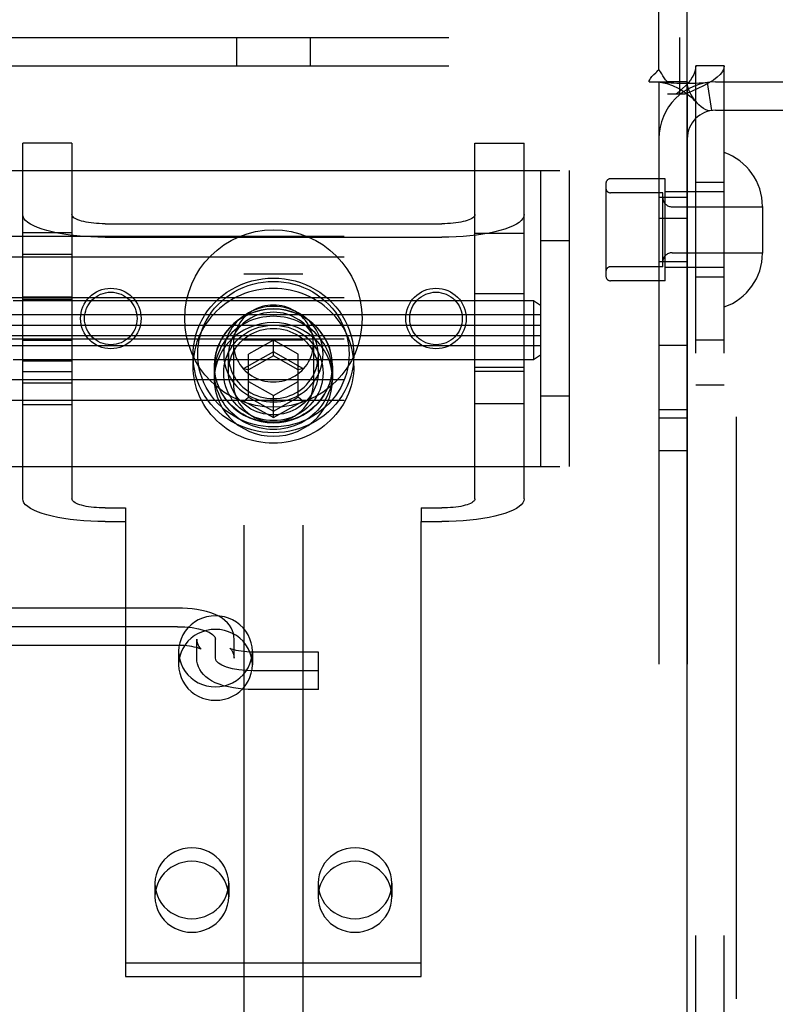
# Model space of a CAD drawing. Header units: inches. Extents: x 0 to 224, y 0 to 145.
# Tile 48 of 78: x 111.22 to 112.82, y 49.2 to 51.28. Entities that reach past the tile are written whole.
import ezdxf

# ---------------------------------------------------------------- set-up
doc = ezdxf.new("R2010")
doc.units = ezdxf.units.IN
doc.header["$LTSCALE"] = 12.302632
doc.header["$MEASUREMENT"] = 0
doc.linetypes.add('HIDDEN', pattern=[0.2, 0.1, -0.1])
doc.layers.add('DEFAULT_2', color=8, linetype='HIDDEN')
doc.layers.add('MAIN_DOOR_ASSEMBLY', color=7, linetype='CONTINUOUS')

msp = doc.modelspace()

# ---------------------------------------------------------------- linework, layer by layer
at = {"layer": 'DEFAULT_2', "color": 8, "linetype": 'HIDDEN'}
for p, q in [((111.6947, 52.671), (111.6947, 47.421)), ((111.8197, 52.671), (111.8197, 47.421)), ((112.5722, 51.1731), (112.5722, 52.022)), ((110.8977, 51.241), (112.6167, 51.241)), ((111.6792, 51.241), (111.6792, 51.181)), ((111.8352, 51.241), (111.8352, 51.181)), ((112.6167, 51.121), (112.6167, 51.241)), ((110.8977, 51.181), (112.6167, 51.181)), ((112.7102, 51.181), (112.6502, 51.181)), ((112.6502, 48.113), (112.6502, 51.181)), ((112.7102, 48.113), (112.7102, 51.181)), ((112.5513, 51.147), (112.5905, 51.147)), ((112.5722, 51.147), (112.5722, 48.147)), ((112.6322, 51.147), (112.5905, 51.147)), ((112.6322, 51.147), (112.6322, 48.147)), ((112.6744, 51.1456), (112.6833, 51.0863)), ((112.6922, 51.147), (113.1022, 51.147)), ((112.6273, 51.121), (112.5902, 51.121)), ((112.6922, 51.087), (113.1022, 51.087)), ((111.3312, 51.0172), (111.2272, 51.0172)), ((111.2272, 50.2658), (111.2272, 51.0172)), ((111.3312, 51.0172), (111.3312, 50.2658)), ((112.1832, 51.0172), (112.2872, 51.0172)), ((112.1832, 50.2658), (112.1832, 51.0172)), ((112.2872, 50.2658), (112.2872, 51.0172)), ((111.1322, 50.9595), (112.3822, 50.9595)), ((112.3222, 50.9595), (112.3222, 50.3345)), ((112.3822, 50.9595), (112.3822, 50.3345)), ((112.5852, 50.9425), (112.4702, 50.9425)), ((112.5852, 50.7265), (112.5852, 50.9425)), ((112.4602, 50.9325), (112.4602, 50.7365)), ((112.7102, 50.9345), (112.6502, 50.9345)), ((112.5802, 50.9125), (112.4702, 50.9125)), ((112.6322, 50.9025), (112.5722, 50.9025)), ((112.5802, 50.7565), (112.5802, 50.9125)), ((112.7102, 50.9145), (112.5852, 50.9145)), ((112.6002, 50.883), (112.7912, 50.883)), ((112.7912, 50.884), (112.7912, 50.7849)), ((112.6322, 50.858), (112.5722, 50.858)), ((111.4012, 50.8473), (112.1132, 50.8473)), ((114.3672, 50.8204), (110.8972, 50.8204)), ((111.2272, 50.8287), (111.3312, 50.8287)), ((111.4012, 50.8186), (112.1132, 50.8186)), ((112.1832, 50.827), (112.2872, 50.827)), ((112.3822, 50.811), (112.3222, 50.811)), ((114.3672, 50.7767), (110.8972, 50.7767)), ((111.2272, 50.783), (111.3312, 50.783)), ((112.6002, 50.786), (112.7912, 50.786)), ((112.5802, 50.7565), (112.4702, 50.7565)), ((112.6322, 50.7665), (112.5722, 50.7665)), ((112.7102, 50.7545), (112.5852, 50.7545)), ((111.8197, 50.741), (111.6947, 50.741)), ((112.7102, 50.7345), (112.6502, 50.7345)), ((112.5852, 50.7265), (112.4702, 50.7265)), ((111.2272, 50.6927), (111.3312, 50.6927)), ((112.1832, 50.6999), (112.2872, 50.6999)), ((114.3672, 50.6906), (110.8972, 50.6906)), ((112.3072, 50.6844), (111.2072, 50.6844)), ((111.3312, 50.6869), (111.2272, 50.6869)), ((112.3222, 50.6744), (112.3072, 50.6844)), ((112.3072, 50.6844), (112.3072, 50.5594)), ((112.3222, 50.6544), (111.1972, 50.6544)), ((111.1972, 50.6329), (112.3222, 50.6329)), ((111.1972, 50.6109), (112.3222, 50.6109)), ((114.3672, 50.6033), (110.8972, 50.6033)), ((112.3222, 50.5894), (111.1972, 50.5894)), ((111.2272, 50.6012), (111.3312, 50.6012)), ((111.6727, 50.594), (111.6727, 50.51)), ((111.8197, 50.601), (111.6947, 50.601)), ((111.7572, 50.601), (111.7047, 50.5719)), ((111.8097, 50.5719), (111.7572, 50.601)), ((111.7572, 50.5679), (111.7572, 50.601)), ((111.8417, 50.594), (111.8417, 50.51)), ((112.6322, 50.59), (112.5722, 50.59)), ((112.7102, 50.601), (112.6502, 50.601)), ((111.5872, 50.5469), (111.5872, 50.569)), ((111.6622, 50.5348), (111.6622, 50.569)), ((111.7572, 50.5763), (111.6947, 50.5416)), ((111.7047, 50.4805), (111.7047, 50.5719)), ((111.7572, 50.5679), (111.7047, 50.5388)), ((111.8197, 50.5416), (111.7572, 50.5763)), ((111.8097, 50.5388), (111.7572, 50.5679)), ((111.8097, 50.4805), (111.8097, 50.5719)), ((111.8522, 50.5348), (111.8522, 50.569)), ((111.9272, 50.5469), (111.9272, 50.569)), ((112.3222, 50.5694), (112.3072, 50.5594)), ((112.3072, 50.5594), (111.2072, 50.5594)), ((111.3312, 50.5569), (111.2272, 50.5569)), ((111.6322, 50.5469), (111.6322, 50.5182)), ((111.6327, 50.532), (111.6327, 50.5469)), ((111.8817, 50.532), (111.8817, 50.5469)), ((111.8822, 50.5469), (111.8822, 50.5182)), ((111.2272, 50.5348), (111.3312, 50.5348)), ((111.6947, 50.5416), (111.7047, 50.5388)), ((111.8197, 50.5416), (111.8097, 50.5388)), ((112.1832, 50.5439), (112.2872, 50.5439)), ((112.2872, 50.5348), (112.1832, 50.5348)), ((114.3672, 50.5172), (110.8972, 50.5172)), ((111.2272, 50.5109), (111.3312, 50.5109)), ((111.7047, 50.5136), (111.7572, 50.4845)), ((111.7572, 50.4845), (111.8097, 50.5136)), ((112.7102, 50.506), (112.6502, 50.506)), ((111.7572, 50.4375), (111.7572, 50.4845)), ((112.3822, 50.483), (112.3222, 50.483)), ((114.3672, 50.4735), (110.8972, 50.4735)), ((111.2272, 50.4652), (111.3312, 50.4652)), ((111.6947, 50.4722), (111.7047, 50.4805)), ((111.6947, 50.4722), (111.7572, 50.4375)), ((111.7047, 50.4805), (111.7572, 50.4514)), ((111.7572, 50.4514), (111.8097, 50.4805)), ((111.7572, 50.4375), (111.8197, 50.4722)), ((111.8197, 50.4722), (111.8097, 50.4805)), ((112.1832, 50.467), (112.2872, 50.467)), ((112.6322, 50.454), (112.5722, 50.454)), ((112.6322, 50.436), (112.5722, 50.436)), ((112.6322, 50.367), (112.5722, 50.367)), ((111.1322, 50.3345), (112.3822, 50.3345)), ((111.4012, 50.2465), (111.4447, 50.2465)), ((111.4447, 50.2465), (111.4447, 50.2178)), ((112.0697, 50.2465), (112.1132, 50.2465)), ((112.0697, 50.2465), (112.0697, 50.2178)), ((111.4012, 50.2178), (111.4447, 50.2178)), ((111.4447, 50.2178), (111.4447, 49.2566)), ((112.0697, 50.2178), (112.1132, 50.2178)), ((112.0697, 49.2566), (112.0697, 50.2178)), ((111.5547, 50.0351), (111.1622, 50.0351)), ((111.5547, 49.9956), (111.1622, 49.9956)), ((111.5952, 49.9291), (111.5952, 49.969)), ((111.6347, 49.9291), (111.6347, 49.969)), ((111.6742, 49.9291), (111.6742, 49.969)), ((111.5547, 49.9561), (111.1622, 49.9561)), ((111.5567, 49.9437), (111.5567, 49.915)), ((111.7127, 49.9437), (111.7127, 49.915)), ((111.8527, 49.942), (111.7147, 49.942)), ((111.8527, 49.863), (111.8527, 49.942)), ((111.8527, 49.9025), (111.7147, 49.9025)), ((111.8527, 49.863), (111.7147, 49.863)), ((111.5067, 49.4535), (111.5067, 49.4248)), ((111.6627, 49.4535), (111.6627, 49.4248)), ((111.8517, 49.4535), (111.8517, 49.4248)), ((112.0077, 49.4535), (112.0077, 49.4248)), ((111.4447, 49.2852), (112.0697, 49.2852)), ((111.4447, 49.2566), (112.0697, 49.2566))]:
    msp.add_line(p, q, dxfattribs=at)
for points in [[(112.5613, 51.1624), (112.5657, 51.1664), (112.568, 51.1686), (112.5702, 51.1708), (112.5722, 51.1731)], [(112.5808, 51.1598), (112.5783, 51.1638), (112.5768, 51.1661), (112.5753, 51.1685), (112.5738, 51.1709), (112.5722, 51.1731)], [(112.6502, 51.181), (112.6497, 51.175), (112.6483, 51.169), (112.646, 51.163), (112.6428, 51.157), (112.6387, 51.151), (112.6339, 51.145), (112.6284, 51.139), (112.6223, 51.133), (112.6157, 51.127), (112.6087, 51.121)], [(112.7102, 51.181), (112.7092, 51.175), (112.7064, 51.169), (112.7018, 51.163), (112.6953, 51.157), (112.6873, 51.151), (112.6777, 51.145), (112.6667, 51.139), (112.6545, 51.133), (112.6413, 51.127), (112.6273, 51.121)], [(112.5513, 51.147), (112.5519, 51.1493), (112.5528, 51.1517), (112.5541, 51.1541), (112.5557, 51.1564), (112.5574, 51.1585), (112.5593, 51.1604), (112.5613, 51.1624)], [(112.5905, 51.147), (112.5883, 51.1493), (112.5864, 51.1516), (112.5848, 51.1537), (112.5833, 51.1558), (112.582, 51.1578), (112.5808, 51.1598)], [(112.5752, 51.1463), (112.574, 51.1465), (112.5726, 51.1467), (112.5722, 51.147)], [(112.6744, 51.1456), (112.6659, 51.1446), (112.657, 51.144), (112.6479, 51.1436), (112.6392, 51.1435), (112.631, 51.1435), (112.6233, 51.1436), (112.6163, 51.1437), (112.6098, 51.1439), (112.6037, 51.1442), (112.5979, 51.1445), (112.5924, 51.1448), (112.5874, 51.1452), (112.583, 51.1455), (112.5792, 51.1459), (112.5762, 51.1462), (112.5746, 51.1464)], [(112.5752, 51.1463), (112.5783, 51.1458), (112.5817, 51.1451), (112.5853, 51.1443), (112.589, 51.1433), (112.5929, 51.1421), (112.5968, 51.1408), (112.6008, 51.1392), (112.6049, 51.1376), (112.609, 51.1357), (112.6131, 51.1336), (112.6172, 51.1314), (112.6214, 51.129), (112.6255, 51.1263), (112.6295, 51.1235), (112.6336, 51.1205), (112.6376, 51.1172), (112.6416, 51.1138), (112.6456, 51.11), (112.6495, 51.106), (112.6522, 51.103)], [(112.6522, 51.103), (112.6517, 51.1036), (112.6473, 51.1091), (112.6432, 51.1151), (112.6396, 51.1214), (112.6364, 51.1282), (112.6341, 51.1348), (112.6327, 51.1411), (112.6322, 51.147)], [(112.6833, 51.0863), (112.6798, 51.0861), (112.6758, 51.0867), (112.6712, 51.0883), (112.6663, 51.0909), (112.6613, 51.0944), (112.6563, 51.0987), (112.6522, 51.103)], [(111.4012, 50.8186), (111.386, 50.8188), (111.371, 50.8194), (111.3562, 50.8203), (111.3417, 50.8215), (111.3277, 50.8231), (111.3142, 50.8251), (111.3014, 50.8273), (111.2893, 50.8298), (111.2782, 50.8327), (111.2679, 50.8358), (111.2587, 50.8391), (111.2505, 50.8426), (111.2435, 50.8463), (111.2377, 50.8502), (111.2331, 50.8542), (111.2298, 50.8583), (111.2279, 50.8624), (111.2272, 50.8666)], [(111.4012, 50.8473), (111.3951, 50.8474), (111.389, 50.8476), (111.3831, 50.848), (111.3773, 50.8485), (111.3716, 50.8491), (111.3662, 50.8499), (111.361, 50.8508), (111.3562, 50.8518), (111.3517, 50.8529), (111.3476, 50.8542), (111.3439, 50.8555), (111.3406, 50.8569), (111.3378, 50.8584), (111.3354, 50.86), (111.3336, 50.8616), (111.3323, 50.8632), (111.3315, 50.8649), (111.3312, 50.8666)], [(112.1832, 50.8666), (112.1829, 50.8649), (112.1821, 50.8632), (112.1808, 50.8616), (112.179, 50.86), (112.1766, 50.8584), (112.1738, 50.8569), (112.1705, 50.8555), (112.1668, 50.8542), (112.1627, 50.8529), (112.1582, 50.8518), (112.1533, 50.8508), (112.1482, 50.8499), (112.1428, 50.8491), (112.1371, 50.8485), (112.1313, 50.848), (112.1253, 50.8476), (112.1193, 50.8474), (112.1132, 50.8473)], [(112.2872, 50.8666), (112.2865, 50.8624), (112.2845, 50.8583), (112.2813, 50.8542), (112.2767, 50.8502), (112.2709, 50.8463), (112.2639, 50.8426), (112.2557, 50.8391), (112.2465, 50.8358), (112.2362, 50.8327), (112.225, 50.8298), (112.213, 50.8273), (112.2002, 50.8251), (112.1867, 50.8231), (112.1727, 50.8215), (112.1582, 50.8203), (112.1434, 50.8194), (112.1284, 50.8188), (112.1132, 50.8186)], [(111.5872, 50.569), (111.5876, 50.5799), (111.5887, 50.5909), (111.5907, 50.6018), (111.5934, 50.6126), (111.5968, 50.6232), (111.6011, 50.6336), (111.6061, 50.6438), (111.6117, 50.6535), (111.6181, 50.6629), (111.6251, 50.6718), (111.6327, 50.6803), (111.641, 50.6882), (111.6497, 50.6956), (111.659, 50.7023), (111.6687, 50.7085), (111.6788, 50.714), (111.6893, 50.7188), (111.7001, 50.7229), (111.7112, 50.7263), (111.7225, 50.7289), (111.734, 50.7308), (111.7456, 50.732), (111.7572, 50.7324), (111.7688, 50.732), (111.7804, 50.7308), (111.7919, 50.7289), (111.8032, 50.7263), (111.8142, 50.7229), (111.8251, 50.7188), (111.8356, 50.714), (111.8457, 50.7085), (111.8554, 50.7023), (111.8647, 50.6956), (111.8734, 50.6882), (111.8816, 50.6803), (111.8893, 50.6718), (111.8963, 50.6629), (111.9026, 50.6535), (111.9083, 50.6438), (111.9133, 50.6336), (111.9175, 50.6232), (111.921, 50.6126), (111.9237, 50.6018), (111.9257, 50.5909), (111.9268, 50.5799), (111.9272, 50.569)], [(111.5972, 50.5717), (111.5976, 50.582), (111.5986, 50.5923), (111.6005, 50.6026), (111.603, 50.6128), (111.6063, 50.6228), (111.6103, 50.6326), (111.6149, 50.6421), (111.6203, 50.6513), (111.6263, 50.6601), (111.6329, 50.6685), (111.6401, 50.6765), (111.6478, 50.6839), (111.656, 50.6909), (111.6647, 50.6972), (111.6739, 50.703), (111.6834, 50.7082), (111.6933, 50.7127), (111.7035, 50.7166), (111.7139, 50.7198), (111.7246, 50.7223), (111.7354, 50.7241), (111.7462, 50.7251), (111.7572, 50.7255), (111.7681, 50.7251), (111.779, 50.7241), (111.7898, 50.7223), (111.8005, 50.7198), (111.8109, 50.7166), (111.8211, 50.7127), (111.831, 50.7082), (111.8405, 50.703), (111.8496, 50.6972), (111.8584, 50.6909), (111.8666, 50.6839), (111.8743, 50.6765), (111.8815, 50.6685), (111.8881, 50.6601), (111.8941, 50.6513), (111.8994, 50.6421), (111.9041, 50.6326), (111.9081, 50.6228), (111.9114, 50.6128), (111.9139, 50.6026), (111.9157, 50.5923), (111.9168, 50.582), (111.9172, 50.5717)], [(111.9272, 50.5469), (111.927, 50.5555), (111.9263, 50.564), (111.9251, 50.5725), (111.9235, 50.5809), (111.9214, 50.5892), (111.9189, 50.5974), (111.9159, 50.6055), (111.9125, 50.6134), (111.9087, 50.6211), (111.9044, 50.6286), (111.8998, 50.6359), (111.8947, 50.643), (111.8893, 50.6497), (111.8835, 50.6562), (111.8774, 50.6625), (111.8709, 50.6683), (111.8642, 50.6739), (111.8571, 50.6791), (111.8498, 50.6839), (111.8422, 50.6884), (111.8344, 50.6925), (111.8263, 50.6962), (111.8181, 50.6995), (111.8097, 50.7023), (111.8012, 50.7047), (111.7925, 50.7067), (111.7838, 50.7083), (111.775, 50.7094), (111.7661, 50.7101), (111.7572, 50.7103), (111.7483, 50.7101), (111.7394, 50.7094), (111.7306, 50.7083), (111.7218, 50.7067), (111.7132, 50.7047), (111.7047, 50.7023), (111.6963, 50.6995), (111.688, 50.6962), (111.68, 50.6925), (111.6722, 50.6884), (111.6646, 50.6839), (111.6573, 50.6791), (111.6502, 50.6739), (111.6434, 50.6683), (111.637, 50.6625), (111.6309, 50.6562), (111.6251, 50.6497), (111.6197, 50.643), (111.6146, 50.6359), (111.61, 50.6286), (111.6057, 50.6211), (111.6019, 50.6134), (111.5985, 50.6055), (111.5955, 50.5974), (111.593, 50.5892), (111.5909, 50.5809), (111.5893, 50.5725), (111.5881, 50.564), (111.5874, 50.5555), (111.5872, 50.5469)], [(111.8622, 50.5717), (111.8619, 50.5791), (111.8611, 50.5864), (111.8596, 50.5938), (111.8576, 50.6011), (111.8551, 50.6083), (111.8519, 50.6152), (111.8482, 50.622), (111.8441, 50.6284), (111.8394, 50.6345), (111.8343, 50.6403), (111.8287, 50.6456), (111.8228, 50.6505), (111.8165, 50.655), (111.8098, 50.6591), (111.8028, 50.6626), (111.7956, 50.6656), (111.7882, 50.6681), (111.7806, 50.6701), (111.7729, 50.6715), (111.765, 50.6724), (111.7572, 50.6726), (111.7493, 50.6724), (111.7415, 50.6715), (111.7338, 50.6701), (111.7262, 50.6681), (111.7187, 50.6656), (111.7115, 50.6626), (111.7046, 50.6591), (111.6979, 50.655), (111.6916, 50.6505), (111.6857, 50.6456), (111.6801, 50.6403), (111.675, 50.6345), (111.6703, 50.6284), (111.6661, 50.622), (111.6625, 50.6152), (111.6593, 50.6082), (111.6567, 50.6011), (111.6547, 50.5938), (111.6533, 50.5864), (111.6525, 50.5791), (111.6522, 50.5717)], [(111.7572, 50.6753), (111.7512, 50.6751), (111.7452, 50.6744), (111.7392, 50.6734), (111.7334, 50.672), (111.7277, 50.6701), (111.7221, 50.6679), (111.7167, 50.6653), (111.7115, 50.6624), (111.7066, 50.6591), (111.7019, 50.6554), (111.6974, 50.6515), (111.6933, 50.6472), (111.6896, 50.6427), (111.6861, 50.638), (111.683, 50.633), (111.6803, 50.6278), (111.678, 50.6224), (111.6761, 50.6169), (111.6746, 50.6113), (111.6736, 50.6056), (111.6729, 50.5998), (111.6727, 50.594)], [(111.8417, 50.594), (111.8415, 50.5998), (111.8408, 50.6056), (111.8398, 50.6113), (111.8383, 50.6169), (111.8364, 50.6224), (111.8341, 50.6278), (111.8314, 50.633), (111.8283, 50.638), (111.8248, 50.6427), (111.8211, 50.6472), (111.8169, 50.6515), (111.8125, 50.6554), (111.8078, 50.6591), (111.8029, 50.6624), (111.7977, 50.6653), (111.7923, 50.6679), (111.7867, 50.6701), (111.781, 50.672), (111.7752, 50.6734), (111.7692, 50.6744), (111.7632, 50.6751), (111.7572, 50.6753)], [(111.8822, 50.5469), (111.8815, 50.5595), (111.8795, 50.5719), (111.8761, 50.584), (111.8714, 50.5958), (111.8654, 50.607), (111.8583, 50.6175), (111.8501, 50.6273), (111.8408, 50.6362), (111.8307, 50.6441), (111.8197, 50.651), (111.808, 50.6567), (111.7958, 50.6612), (111.7832, 50.6644), (111.7703, 50.6664), (111.7572, 50.6671), (111.7441, 50.6664), (111.7312, 50.6644), (111.7186, 50.6612), (111.7064, 50.6567), (111.6947, 50.651), (111.6837, 50.6441), (111.6736, 50.6362), (111.6643, 50.6273), (111.6561, 50.6175), (111.6489, 50.607), (111.643, 50.5958), (111.6383, 50.584), (111.6349, 50.5719), (111.6329, 50.5595), (111.6322, 50.5469)], [(111.8817, 50.5469), (111.8815, 50.5541), (111.8808, 50.5613), (111.8797, 50.5685), (111.8781, 50.5755), (111.8761, 50.5825), (111.8736, 50.5893), (111.8707, 50.596), (111.8674, 50.6025), (111.8637, 50.6088), (111.8597, 50.6149), (111.8552, 50.6207), (111.8504, 50.6263), (111.8452, 50.6315), (111.8398, 50.6365), (111.834, 50.6411), (111.8279, 50.6454), (111.8216, 50.6493), (111.8151, 50.6529), (111.8083, 50.656), (111.8013, 50.6588), (111.7942, 50.6612), (111.787, 50.6631), (111.7796, 50.6646), (111.7722, 50.6657), (111.7647, 50.6664), (111.7572, 50.6666), (111.7497, 50.6664), (111.7422, 50.6657), (111.7348, 50.6646), (111.7274, 50.6631), (111.7202, 50.6612), (111.713, 50.6588), (111.7061, 50.656), (111.6993, 50.6529), (111.6928, 50.6493), (111.6865, 50.6454), (111.6804, 50.6411), (111.6746, 50.6365), (111.6692, 50.6315), (111.664, 50.6263), (111.6592, 50.6207), (111.6547, 50.6149), (111.6506, 50.6088), (111.647, 50.6025), (111.6437, 50.596), (111.6408, 50.5893), (111.6383, 50.5825), (111.6363, 50.5755), (111.6347, 50.5685), (111.6336, 50.5613), (111.6329, 50.5541), (111.6327, 50.5469)], [(111.8817, 50.532), (111.8815, 50.5393), (111.8808, 50.5464), (111.8797, 50.5536), (111.8781, 50.5607), (111.8761, 50.5676), (111.8736, 50.5745), (111.8707, 50.5811), (111.8674, 50.5876), (111.8637, 50.5939), (111.8597, 50.6), (111.8552, 50.6058), (111.8504, 50.6114), (111.8452, 50.6166), (111.8398, 50.6216), (111.834, 50.6262), (111.8279, 50.6305), (111.8216, 50.6344), (111.8151, 50.638), (111.8083, 50.6411), (111.8013, 50.6439), (111.7942, 50.6463), (111.787, 50.6482), (111.7796, 50.6497), (111.7722, 50.6508), (111.7647, 50.6515), (111.7572, 50.6517), (111.7497, 50.6515), (111.7422, 50.6508), (111.7348, 50.6497), (111.7274, 50.6482), (111.7202, 50.6463), (111.713, 50.6439), (111.7061, 50.6411), (111.6993, 50.638), (111.6928, 50.6344), (111.6865, 50.6305), (111.6804, 50.6262), (111.6746, 50.6216), (111.6692, 50.6166), (111.664, 50.6114), (111.6592, 50.6058), (111.6547, 50.6), (111.6506, 50.5939), (111.647, 50.5876), (111.6437, 50.5811), (111.6408, 50.5745), (111.6383, 50.5676), (111.6363, 50.5607), (111.6347, 50.5536), (111.6336, 50.5464), (111.6329, 50.5393), (111.6327, 50.532)], [(111.8522, 50.569), (111.8519, 50.5756), (111.8512, 50.5823), (111.8499, 50.5889), (111.8481, 50.5955), (111.8457, 50.602), (111.8429, 50.6083), (111.8396, 50.6144), (111.8358, 50.6203), (111.8316, 50.6258), (111.8269, 50.631), (111.8219, 50.6358), (111.8165, 50.6403), (111.8108, 50.6443), (111.8048, 50.648), (111.7985, 50.6512), (111.792, 50.6539), (111.7852, 50.6562), (111.7784, 50.658), (111.7714, 50.6592), (111.7643, 50.66), (111.7572, 50.6603), (111.7501, 50.66), (111.743, 50.6592), (111.736, 50.658), (111.7291, 50.6562), (111.7224, 50.6539), (111.7159, 50.6512), (111.7096, 50.648), (111.7036, 50.6443), (111.6979, 50.6403), (111.6925, 50.6358), (111.6875, 50.631), (111.6828, 50.6258), (111.6786, 50.6203), (111.6748, 50.6144), (111.6715, 50.6083), (111.6686, 50.602), (111.6663, 50.5955), (111.6645, 50.5889), (111.6632, 50.5823), (111.6624, 50.5756), (111.6622, 50.569)], [(111.8822, 50.5182), (111.8815, 50.5309), (111.8795, 50.5432), (111.8761, 50.5554), (111.8714, 50.5671), (111.8654, 50.5783), (111.8583, 50.5889), (111.8501, 50.5986), (111.8408, 50.6075), (111.8307, 50.6154), (111.8197, 50.6223), (111.808, 50.628), (111.7958, 50.6325), (111.7832, 50.6358), (111.7703, 50.6377), (111.7572, 50.6384), (111.7441, 50.6377), (111.7312, 50.6358), (111.7186, 50.6325), (111.7064, 50.628), (111.6947, 50.6223), (111.6837, 50.6154), (111.6736, 50.6075), (111.6643, 50.5986), (111.6561, 50.5889), (111.6489, 50.5783), (111.643, 50.5671), (111.6383, 50.5554), (111.6349, 50.5432), (111.6329, 50.5309), (111.6322, 50.5182)], [(111.6522, 50.532), (111.6525, 50.5394), (111.6533, 50.5467), (111.6547, 50.5541), (111.6567, 50.5614), (111.6593, 50.5686), (111.6625, 50.5755), (111.6661, 50.5823), (111.6703, 50.5887), (111.675, 50.5948), (111.6801, 50.6006), (111.6857, 50.6059), (111.6916, 50.6108), (111.6979, 50.6153), (111.7046, 50.6194), (111.7115, 50.6229), (111.7187, 50.6259), (111.7262, 50.6284), (111.7338, 50.6304), (111.7415, 50.6318), (111.7493, 50.6327), (111.7572, 50.6329), (111.765, 50.6327), (111.7729, 50.6318), (111.7806, 50.6304), (111.7882, 50.6284), (111.7956, 50.6259), (111.8028, 50.6229), (111.8098, 50.6194), (111.8165, 50.6153), (111.8228, 50.6108), (111.8287, 50.6059), (111.8343, 50.6006), (111.8394, 50.5948), (111.8441, 50.5887), (111.8482, 50.5823), (111.8519, 50.5755), (111.8551, 50.5686), (111.8576, 50.5614), (111.8596, 50.5541), (111.8611, 50.5467), (111.8619, 50.5394), (111.8622, 50.532)], [(111.6622, 50.5348), (111.6624, 50.5414), (111.6632, 50.5481), (111.6645, 50.5548), (111.6663, 50.5613), (111.6686, 50.5678), (111.6715, 50.5741), (111.6748, 50.5802), (111.6786, 50.5861), (111.6828, 50.5916), (111.6875, 50.5968), (111.6925, 50.6016), (111.6979, 50.6061), (111.7036, 50.6102), (111.7096, 50.6138), (111.7159, 50.617), (111.7224, 50.6197), (111.7291, 50.622), (111.736, 50.6238), (111.743, 50.6251), (111.7501, 50.6258), (111.7572, 50.6261), (111.7643, 50.6258), (111.7714, 50.6251), (111.7784, 50.6238), (111.7852, 50.622), (111.792, 50.6198), (111.7985, 50.617), (111.8048, 50.6138), (111.8108, 50.6102), (111.8165, 50.6061), (111.8219, 50.6016), (111.8269, 50.5968), (111.8316, 50.5916), (111.8358, 50.5861), (111.8396, 50.5802), (111.8429, 50.5742), (111.8457, 50.5678), (111.8481, 50.5614), (111.8499, 50.5548), (111.8512, 50.5481), (111.8519, 50.5414), (111.8522, 50.5348)], [(111.6727, 50.594), (111.6729, 50.5882), (111.6736, 50.5825), (111.6746, 50.5768), (111.6761, 50.5711), (111.678, 50.5656), (111.6803, 50.5603), (111.683, 50.5551), (111.6861, 50.5501), (111.6896, 50.5454), (111.6933, 50.5408), (111.6974, 50.5366), (111.7019, 50.5326), (111.7066, 50.529), (111.7115, 50.5257), (111.7167, 50.5227), (111.7221, 50.5201), (111.7277, 50.5179), (111.7334, 50.5161), (111.7392, 50.5147), (111.7452, 50.5136), (111.7512, 50.513), (111.7572, 50.5128)], [(111.7572, 50.5128), (111.7632, 50.513), (111.7692, 50.5136), (111.7752, 50.5147), (111.781, 50.5161), (111.7867, 50.5179), (111.7923, 50.5201), (111.7977, 50.5227), (111.8029, 50.5257), (111.8078, 50.529), (111.8125, 50.5326), (111.8169, 50.5366), (111.8211, 50.5408), (111.8248, 50.5454), (111.8283, 50.5501), (111.8314, 50.5551), (111.8341, 50.5603), (111.8364, 50.5656), (111.8383, 50.5711), (111.8398, 50.5768), (111.8408, 50.5825), (111.8415, 50.5882), (111.8417, 50.594)], [(111.9272, 50.569), (111.9268, 50.558), (111.9257, 50.547), (111.9237, 50.5361), (111.921, 50.5253), (111.9175, 50.5147), (111.9133, 50.5043), (111.9083, 50.4941), (111.9027, 50.4844), (111.8963, 50.475), (111.8893, 50.4661), (111.8816, 50.4576), (111.8734, 50.4497), (111.8647, 50.4423), (111.8554, 50.4356), (111.8457, 50.4294), (111.8356, 50.4239), (111.8251, 50.4191), (111.8142, 50.415), (111.8032, 50.4116), (111.7919, 50.409), (111.7804, 50.4071), (111.7688, 50.4059), (111.7572, 50.4055), (111.7456, 50.4059), (111.734, 50.4071), (111.7225, 50.409), (111.7112, 50.4116), (111.7001, 50.415), (111.6893, 50.4191), (111.6788, 50.4239), (111.6687, 50.4294), (111.659, 50.4356), (111.6497, 50.4423), (111.641, 50.4497), (111.6327, 50.4576), (111.6251, 50.4661), (111.6181, 50.475), (111.6117, 50.4844), (111.6061, 50.4941), (111.6011, 50.5043), (111.5968, 50.5147), (111.5934, 50.5253), (111.5907, 50.5361), (111.5887, 50.547), (111.5876, 50.558), (111.5872, 50.569)], [(111.9172, 50.5717), (111.9168, 50.5614), (111.9157, 50.5511), (111.9139, 50.5408), (111.9114, 50.5306), (111.9081, 50.5206), (111.9041, 50.5108), (111.8994, 50.5013), (111.8941, 50.4921), (111.8881, 50.4833), (111.8815, 50.4749), (111.8743, 50.4669), (111.8666, 50.4595), (111.8584, 50.4526), (111.8496, 50.4462), (111.8405, 50.4404), (111.831, 50.4352), (111.8211, 50.4307), (111.8109, 50.4268), (111.8005, 50.4236), (111.7898, 50.4211), (111.779, 50.4193), (111.7681, 50.4183), (111.7572, 50.4179), (111.7463, 50.4183), (111.7354, 50.4193), (111.7246, 50.4211), (111.7139, 50.4236), (111.7035, 50.4268), (111.6933, 50.4307), (111.6834, 50.4352), (111.6739, 50.4404), (111.6647, 50.4462), (111.656, 50.4525), (111.6478, 50.4595), (111.6401, 50.4669), (111.6329, 50.4749), (111.6263, 50.4833), (111.6203, 50.4921), (111.6149, 50.5013), (111.6103, 50.5108), (111.6063, 50.5206), (111.603, 50.5306), (111.6005, 50.5408), (111.5986, 50.5511), (111.5976, 50.5614), (111.5972, 50.5717)], [(111.6522, 50.5717), (111.6525, 50.5643), (111.6533, 50.557), (111.6547, 50.5496), (111.6567, 50.5423), (111.6593, 50.5352), (111.6625, 50.5282), (111.6661, 50.5214), (111.6703, 50.515), (111.675, 50.5089), (111.6801, 50.5032), (111.6857, 50.4978), (111.6916, 50.4929), (111.6979, 50.4884), (111.7046, 50.4844), (111.7115, 50.4808), (111.7188, 50.4778), (111.7262, 50.4753), (111.7338, 50.4733), (111.7415, 50.4719), (111.7493, 50.4711), (111.7572, 50.4708), (111.7651, 50.4711), (111.7729, 50.4719), (111.7806, 50.4733), (111.7882, 50.4753), (111.7956, 50.4778), (111.8029, 50.4808), (111.8098, 50.4844), (111.8165, 50.4884), (111.8228, 50.4929), (111.8287, 50.4978), (111.8343, 50.5032), (111.8394, 50.5089), (111.8441, 50.515), (111.8483, 50.5215), (111.8519, 50.5282), (111.8551, 50.5352), (111.8576, 50.5423), (111.8596, 50.5496), (111.8611, 50.557), (111.8619, 50.5643), (111.8622, 50.5717)], [(111.6622, 50.569), (111.6624, 50.5623), (111.6632, 50.5556), (111.6645, 50.549), (111.6663, 50.5424), (111.6686, 50.5359), (111.6715, 50.5296), (111.6748, 50.5235), (111.6786, 50.5176), (111.6828, 50.5121), (111.6875, 50.5069), (111.6925, 50.5021), (111.6979, 50.4976), (111.7036, 50.4936), (111.7096, 50.4899), (111.7159, 50.4867), (111.7224, 50.484), (111.7291, 50.4817), (111.736, 50.4799), (111.743, 50.4787), (111.7501, 50.4779), (111.7572, 50.4776), (111.7643, 50.4779), (111.7714, 50.4787), (111.7784, 50.4799), (111.7853, 50.4817), (111.792, 50.484), (111.7985, 50.4867), (111.8048, 50.4899), (111.8108, 50.4936), (111.8165, 50.4976), (111.8219, 50.5021), (111.8269, 50.5069), (111.8316, 50.5121), (111.8358, 50.5176), (111.8396, 50.5235), (111.8429, 50.5296), (111.8457, 50.5359), (111.8481, 50.5424), (111.8499, 50.549), (111.8512, 50.5556), (111.8519, 50.5623), (111.8522, 50.569)], [(111.9272, 50.5469), (111.927, 50.5383), (111.9263, 50.5298), (111.9251, 50.5213), (111.9235, 50.5129), (111.9214, 50.5046), (111.9189, 50.4964), (111.9159, 50.4883), (111.9125, 50.4804), (111.9087, 50.4727), (111.9044, 50.4652), (111.8998, 50.4579), (111.8947, 50.4508), (111.8893, 50.4441), (111.8835, 50.4376), (111.8774, 50.4313), (111.8709, 50.4255), (111.8642, 50.4199), (111.8571, 50.4147), (111.8498, 50.4098), (111.8422, 50.4054), (111.8344, 50.4013), (111.8263, 50.3976), (111.8181, 50.3943), (111.8097, 50.3915), (111.8012, 50.3891), (111.7925, 50.3871), (111.7838, 50.3855), (111.775, 50.3844), (111.7661, 50.3837), (111.7572, 50.3835), (111.7483, 50.3837), (111.7394, 50.3844), (111.7306, 50.3855), (111.7218, 50.3871), (111.7132, 50.3891), (111.7047, 50.3915), (111.6963, 50.3943), (111.688, 50.3976), (111.68, 50.4013), (111.6722, 50.4054), (111.6646, 50.4098), (111.6573, 50.4147), (111.6502, 50.4199), (111.6434, 50.4255), (111.637, 50.4313), (111.6309, 50.4376), (111.6251, 50.4441), (111.6197, 50.4508), (111.6146, 50.4579), (111.61, 50.4652), (111.6057, 50.4727), (111.6019, 50.4804), (111.5985, 50.4883), (111.5955, 50.4964), (111.593, 50.5046), (111.5909, 50.5129), (111.5893, 50.5213), (111.5881, 50.5298), (111.5874, 50.5383), (111.5872, 50.5469)], [(111.6322, 50.5469), (111.6329, 50.5343), (111.6349, 50.5219), (111.6383, 50.5098), (111.643, 50.498), (111.6489, 50.4868), (111.6561, 50.4763), (111.6643, 50.4665), (111.6736, 50.4576), (111.6837, 50.4497), (111.6947, 50.4428), (111.7064, 50.4371), (111.7186, 50.4326), (111.7312, 50.4294), (111.7441, 50.4274), (111.7572, 50.4267), (111.7703, 50.4274), (111.7832, 50.4294), (111.7958, 50.4326), (111.808, 50.4371), (111.8197, 50.4428), (111.8307, 50.4497), (111.8408, 50.4576), (111.8501, 50.4665), (111.8583, 50.4763), (111.8654, 50.4868), (111.8714, 50.498), (111.8761, 50.5098), (111.8795, 50.5219), (111.8815, 50.5343), (111.8822, 50.5469)], [(111.8817, 50.5469), (111.8815, 50.5397), (111.8808, 50.5325), (111.8797, 50.5253), (111.8781, 50.5183), (111.8761, 50.5113), (111.8736, 50.5045), (111.8707, 50.4978), (111.8674, 50.4913), (111.8637, 50.485), (111.8597, 50.4789), (111.8552, 50.4731), (111.8504, 50.4675), (111.8452, 50.4623), (111.8398, 50.4573), (111.834, 50.4527), (111.8279, 50.4484), (111.8216, 50.4445), (111.8151, 50.4409), (111.8083, 50.4378), (111.8013, 50.435), (111.7942, 50.4326), (111.787, 50.4307), (111.7796, 50.4292), (111.7722, 50.4281), (111.7647, 50.4274), (111.7572, 50.4272), (111.7497, 50.4274), (111.7422, 50.4281), (111.7348, 50.4292), (111.7274, 50.4307), (111.7202, 50.4326), (111.713, 50.435), (111.7061, 50.4378), (111.6993, 50.4409), (111.6928, 50.4445), (111.6865, 50.4484), (111.6804, 50.4527), (111.6746, 50.4573), (111.6692, 50.4623), (111.664, 50.4675), (111.6592, 50.4731), (111.6547, 50.4789), (111.6506, 50.485), (111.647, 50.4913), (111.6437, 50.4978), (111.6408, 50.5045), (111.6383, 50.5113), (111.6363, 50.5183), (111.6347, 50.5253), (111.6336, 50.5325), (111.6329, 50.5397), (111.6327, 50.5469)], [(111.8817, 50.532), (111.8815, 50.5248), (111.8808, 50.5176), (111.8797, 50.5104), (111.8781, 50.5034), (111.8761, 50.4964), (111.8736, 50.4896), (111.8707, 50.4829), (111.8674, 50.4764), (111.8637, 50.4701), (111.8597, 50.464), (111.8552, 50.4582), (111.8504, 50.4527), (111.8452, 50.4474), (111.8398, 50.4424), (111.834, 50.4378), (111.8279, 50.4335), (111.8216, 50.4296), (111.8151, 50.426), (111.8083, 50.4229), (111.8013, 50.4201), (111.7942, 50.4178), (111.787, 50.4158), (111.7796, 50.4143), (111.7722, 50.4132), (111.7647, 50.4126), (111.7572, 50.4123), (111.7497, 50.4126), (111.7422, 50.4132), (111.7348, 50.4143), (111.7274, 50.4158), (111.7202, 50.4178), (111.713, 50.4201), (111.7061, 50.4229), (111.6993, 50.426), (111.6928, 50.4296), (111.6865, 50.4335), (111.6804, 50.4378), (111.6746, 50.4424), (111.6692, 50.4474), (111.664, 50.4527), (111.6592, 50.4582), (111.6547, 50.464), (111.6506, 50.4701), (111.647, 50.4764), (111.6437, 50.4829), (111.6408, 50.4896), (111.6383, 50.4964), (111.6363, 50.5034), (111.6347, 50.5104), (111.6336, 50.5176), (111.6329, 50.5248), (111.6327, 50.532)], [(111.8622, 50.532), (111.8619, 50.5246), (111.8611, 50.5173), (111.8596, 50.5099), (111.8576, 50.5026), (111.8551, 50.4955), (111.8519, 50.4885), (111.8483, 50.4818), (111.8441, 50.4753), (111.8394, 50.4692), (111.8343, 50.4635), (111.8287, 50.4581), (111.8228, 50.4532), (111.8165, 50.4487), (111.8098, 50.4447), (111.8029, 50.4411), (111.7956, 50.4381), (111.7882, 50.4356), (111.7806, 50.4336), (111.7729, 50.4322), (111.7651, 50.4314), (111.7572, 50.4311), (111.7493, 50.4314), (111.7415, 50.4322), (111.7338, 50.4336), (111.7262, 50.4356), (111.7188, 50.4381), (111.7115, 50.4411), (111.7046, 50.4447), (111.6979, 50.4487), (111.6916, 50.4532), (111.6857, 50.4581), (111.6801, 50.4635), (111.675, 50.4692), (111.6703, 50.4753), (111.6661, 50.4818), (111.6625, 50.4885), (111.6593, 50.4955), (111.6567, 50.5026), (111.6547, 50.5099), (111.6533, 50.5173), (111.6525, 50.5246), (111.6522, 50.532)], [(111.8522, 50.5348), (111.8519, 50.5281), (111.8512, 50.5215), (111.8499, 50.5148), (111.8481, 50.5082), (111.8457, 50.5017), (111.8429, 50.4954), (111.8396, 50.4893), (111.8358, 50.4835), (111.8316, 50.4779), (111.8269, 50.4728), (111.8219, 50.4679), (111.8165, 50.4635), (111.8108, 50.4594), (111.8048, 50.4557), (111.7985, 50.4525), (111.792, 50.4498), (111.7853, 50.4475), (111.7784, 50.4458), (111.7714, 50.4445), (111.7643, 50.4437), (111.7572, 50.4435), (111.7501, 50.4437), (111.743, 50.4445), (111.736, 50.4457), (111.7291, 50.4475), (111.7224, 50.4498), (111.7159, 50.4525), (111.7096, 50.4557), (111.7036, 50.4594), (111.6979, 50.4635), (111.6925, 50.4679), (111.6875, 50.4727), (111.6828, 50.4779), (111.6786, 50.4835), (111.6748, 50.4893), (111.6715, 50.4954), (111.6686, 50.5017), (111.6663, 50.5082), (111.6645, 50.5148), (111.6632, 50.5214), (111.6624, 50.5281), (111.6622, 50.5348)], [(111.6322, 50.5182), (111.6329, 50.5056), (111.6349, 50.4933), (111.6383, 50.4811), (111.643, 50.4694), (111.6489, 50.4582), (111.6561, 50.4476), (111.6643, 50.4378), (111.6736, 50.4289), (111.6837, 50.421), (111.6947, 50.4142), (111.7064, 50.4085), (111.7186, 50.404), (111.7312, 50.4007), (111.7441, 50.3987), (111.7572, 50.3981), (111.7703, 50.3987), (111.7832, 50.4007), (111.7958, 50.404), (111.808, 50.4085), (111.8197, 50.4142), (111.8307, 50.421), (111.8408, 50.4289), (111.8501, 50.4378), (111.8583, 50.4476), (111.8654, 50.4582), (111.8714, 50.4694), (111.8761, 50.4811), (111.8795, 50.4933), (111.8815, 50.5056), (111.8822, 50.5182)], [(111.6727, 50.51), (111.673, 50.5036), (111.6737, 50.4972), (111.675, 50.491), (111.6768, 50.4848), (111.6791, 50.4788), (111.6819, 50.473), (111.6851, 50.4674), (111.6888, 50.4621), (111.6929, 50.457), (111.6974, 50.4523), (111.7022, 50.448), (111.7075, 50.444), (111.713, 50.4404), (111.7188, 50.4373), (111.7248, 50.4346), (111.731, 50.4324), (111.7374, 50.4306), (111.7439, 50.4294), (111.7506, 50.4286), (111.7572, 50.4283)], [(111.7572, 50.4283), (111.7638, 50.4286), (111.7704, 50.4294), (111.777, 50.4306), (111.7834, 50.4324), (111.7896, 50.4346), (111.7956, 50.4373), (111.8014, 50.4404), (111.8069, 50.444), (111.8121, 50.448), (111.817, 50.4523), (111.8215, 50.457), (111.8256, 50.4621), (111.8293, 50.4674), (111.8325, 50.473), (111.8353, 50.4788), (111.8376, 50.4848), (111.8394, 50.491), (111.8407, 50.4972), (111.8414, 50.5036), (111.8417, 50.51)], [(111.4012, 50.2178), (111.386, 50.218), (111.371, 50.2186), (111.3562, 50.2195), (111.3417, 50.2207), (111.3277, 50.2223), (111.3142, 50.2243), (111.3014, 50.2265), (111.2893, 50.2291), (111.2782, 50.2319), (111.2679, 50.235), (111.2587, 50.2383), (111.2505, 50.2418), (111.2435, 50.2455), (111.2377, 50.2494), (111.2331, 50.2534), (111.2298, 50.2575), (111.2279, 50.2616), (111.2272, 50.2658)], [(111.4012, 50.2465), (111.3951, 50.2466), (111.389, 50.2468), (111.3831, 50.2472), (111.3773, 50.2477), (111.3716, 50.2483), (111.3662, 50.2491), (111.361, 50.25), (111.3562, 50.251), (111.3517, 50.2522), (111.3476, 50.2534), (111.3439, 50.2547), (111.3406, 50.2562), (111.3378, 50.2576), (111.3354, 50.2592), (111.3336, 50.2608), (111.3323, 50.2624), (111.3315, 50.2641), (111.3312, 50.2658)], [(112.1832, 50.2658), (112.1829, 50.2641), (112.1821, 50.2624), (112.1808, 50.2608), (112.179, 50.2592), (112.1766, 50.2576), (112.1738, 50.2562), (112.1705, 50.2547), (112.1668, 50.2534), (112.1627, 50.2522), (112.1582, 50.251), (112.1533, 50.25), (112.1482, 50.2491), (112.1428, 50.2483), (112.1371, 50.2477), (112.1313, 50.2472), (112.1253, 50.2468), (112.1193, 50.2466), (112.1132, 50.2465)], [(112.2872, 50.2658), (112.2865, 50.2616), (112.2845, 50.2575), (112.2813, 50.2534), (112.2767, 50.2494), (112.2709, 50.2455), (112.2639, 50.2418), (112.2557, 50.2383), (112.2465, 50.235), (112.2362, 50.2319), (112.225, 50.2291), (112.213, 50.2265), (112.2002, 50.2243), (112.1867, 50.2223), (112.1727, 50.2207), (112.1582, 50.2195), (112.1434, 50.2186), (112.1284, 50.218), (112.1132, 50.2178)], [(111.6742, 49.969), (111.6738, 49.9751), (111.6727, 49.9811), (111.6707, 49.9871), (111.668, 49.9929), (111.6643, 49.9986), (111.6599, 50.0039), (111.6547, 50.0089), (111.6487, 50.0134), (111.6418, 50.0176), (111.6341, 50.0214), (111.6252, 50.0248), (111.6156, 50.0278), (111.6057, 50.0301), (111.5955, 50.032), (111.5854, 50.0334), (111.5752, 50.0344), (111.5649, 50.0349), (111.5547, 50.0351)], [(111.7127, 49.9437), (111.7121, 49.9528), (111.7104, 49.9617), (111.7076, 49.9703), (111.7038, 49.9786), (111.6989, 49.9863), (111.6931, 49.9934), (111.6864, 49.9998), (111.679, 50.0054), (111.6709, 50.0101), (111.6624, 50.0138), (111.6534, 50.0165), (111.6441, 50.0181), (111.6347, 50.0187), (111.6253, 50.0181), (111.616, 50.0165), (111.607, 50.0138), (111.5984, 50.0101), (111.5904, 50.0054), (111.583, 49.9998), (111.5763, 49.9934), (111.5705, 49.9863), (111.5656, 49.9786), (111.5618, 49.9703), (111.559, 49.9617), (111.5573, 49.9528), (111.5567, 49.9437)], [(111.5547, 49.9956), (111.5702, 49.9951), (111.5852, 49.9936), (111.599, 49.9912), (111.6113, 49.9878), (111.6212, 49.9838), (111.6286, 49.9792), (111.6331, 49.9743), (111.6347, 49.969)], [(111.7127, 49.915), (111.7121, 49.9241), (111.7104, 49.933), (111.7076, 49.9416), (111.7038, 49.9499), (111.6989, 49.9576), (111.6931, 49.9648), (111.6864, 49.9712), (111.679, 49.9767), (111.6709, 49.9814), (111.6624, 49.9851), (111.6534, 49.9878), (111.6441, 49.9895), (111.6347, 49.99), (111.6253, 49.9895), (111.616, 49.9878), (111.607, 49.9851), (111.5984, 49.9814), (111.5904, 49.9767), (111.583, 49.9712), (111.5763, 49.9648), (111.5705, 49.9576), (111.5656, 49.9499), (111.5618, 49.9416), (111.559, 49.933), (111.5573, 49.9241), (111.5567, 49.915)], [(111.5952, 49.969), (111.5956, 49.9643), (111.5965, 49.9602), (111.5979, 49.9566), (111.5994, 49.9536), (111.601, 49.9514), (111.6024, 49.9497), (111.6035, 49.9487), (111.6041, 49.9482), (111.6044, 49.948), (111.6044, 49.948)], [(111.6044, 49.948), (111.6041, 49.9482), (111.6034, 49.9485), (111.602, 49.9492), (111.6, 49.9499), (111.5973, 49.9508), (111.5939, 49.9518), (111.5898, 49.9527), (111.585, 49.9537), (111.5797, 49.9545), (111.5739, 49.9552), (111.5677, 49.9557), (111.5613, 49.956), (111.5547, 49.9561)], [(111.5567, 49.9437), (111.5573, 49.9346), (111.559, 49.9258), (111.5618, 49.9171), (111.5656, 49.9089), (111.5705, 49.9011), (111.5763, 49.894), (111.583, 49.8876), (111.5904, 49.882), (111.5984, 49.8773), (111.607, 49.8736), (111.616, 49.8709), (111.6253, 49.8693), (111.6347, 49.8687), (111.6441, 49.8693), (111.6534, 49.8709), (111.6624, 49.8736), (111.6709, 49.8773), (111.679, 49.882), (111.6864, 49.8876), (111.6931, 49.894), (111.6989, 49.9011), (111.7038, 49.9089), (111.7076, 49.9171), (111.7104, 49.9258), (111.7121, 49.9346), (111.7127, 49.9437)], [(111.6657, 49.9497), (111.6651, 49.95), (111.665, 49.95), (111.6654, 49.9498), (111.6662, 49.9491), (111.6672, 49.9481), (111.6686, 49.9464), (111.6701, 49.9441), (111.6716, 49.9413), (111.6729, 49.9378), (111.6738, 49.9337), (111.6742, 49.9291)], [(111.7147, 49.942), (111.7079, 49.9421), (111.7013, 49.9424), (111.6949, 49.943), (111.689, 49.9437), (111.6835, 49.9445), (111.6787, 49.9455), (111.6747, 49.9465), (111.6713, 49.9475), (111.6687, 49.9484), (111.6669, 49.9491), (111.6657, 49.9497)], [(111.7147, 49.863), (111.7041, 49.8632), (111.6934, 49.8638), (111.6829, 49.8648), (111.6725, 49.8663), (111.6619, 49.8683), (111.6519, 49.8709), (111.6425, 49.8739), (111.6339, 49.8773), (111.6265, 49.8811), (111.6199, 49.8852), (111.6141, 49.8897), (111.6091, 49.8946), (111.6048, 49.8998), (111.6014, 49.9053), (111.5987, 49.9109), (111.5968, 49.9168), (111.5956, 49.9229), (111.5952, 49.9291)], [(111.7147, 49.9025), (111.6992, 49.903), (111.6842, 49.9045), (111.6704, 49.9069), (111.6581, 49.9103), (111.6482, 49.9143), (111.6408, 49.9188), (111.6363, 49.9238), (111.6347, 49.9291)], [(111.5567, 49.915), (111.5573, 49.9059), (111.559, 49.8971), (111.5618, 49.8885), (111.5656, 49.8802), (111.5705, 49.8725), (111.5763, 49.8653), (111.583, 49.8589), (111.5904, 49.8533), (111.5984, 49.8487), (111.607, 49.8449), (111.616, 49.8422), (111.6253, 49.8406), (111.6347, 49.8401), (111.6441, 49.8406), (111.6534, 49.8422), (111.6624, 49.8449), (111.6709, 49.8487), (111.679, 49.8533), (111.6864, 49.8589), (111.6931, 49.8653), (111.6989, 49.8725), (111.7038, 49.8802), (111.7076, 49.8885), (111.7104, 49.8971), (111.7121, 49.9059), (111.7127, 49.915)], [(111.6627, 49.4535), (111.6621, 49.4626), (111.6604, 49.4714), (111.6576, 49.48), (111.6538, 49.4883), (111.6489, 49.4961), (111.6431, 49.5032), (111.6364, 49.5096), (111.629, 49.5152), (111.6209, 49.5198), (111.6124, 49.5236), (111.6034, 49.5263), (111.5941, 49.5279), (111.5847, 49.5284), (111.5753, 49.5279), (111.566, 49.5263), (111.557, 49.5236), (111.5484, 49.5198), (111.5404, 49.5152), (111.533, 49.5096), (111.5263, 49.5032), (111.5205, 49.4961), (111.5156, 49.4883), (111.5118, 49.48), (111.509, 49.4714), (111.5073, 49.4626), (111.5067, 49.4535)], [(112.0077, 49.4535), (112.0071, 49.4626), (112.0054, 49.4714), (112.0026, 49.48), (111.9988, 49.4883), (111.9939, 49.4961), (111.9881, 49.5032), (111.9814, 49.5096), (111.974, 49.5152), (111.9659, 49.5198), (111.9574, 49.5236), (111.9484, 49.5263), (111.9391, 49.5279), (111.9297, 49.5284), (111.9203, 49.5279), (111.911, 49.5263), (111.902, 49.5236), (111.8934, 49.5198), (111.8854, 49.5152), (111.878, 49.5096), (111.8713, 49.5032), (111.8655, 49.4961), (111.8606, 49.4883), (111.8568, 49.48), (111.854, 49.4714), (111.8523, 49.4626), (111.8517, 49.4535)], [(111.6627, 49.4248), (111.6621, 49.4339), (111.6604, 49.4427), (111.6576, 49.4514), (111.6538, 49.4596), (111.6489, 49.4674), (111.6431, 49.4745), (111.6364, 49.4809), (111.629, 49.4865), (111.6209, 49.4912), (111.6124, 49.4949), (111.6034, 49.4976), (111.5941, 49.4992), (111.5847, 49.4998), (111.5753, 49.4992), (111.566, 49.4976), (111.557, 49.4949), (111.5484, 49.4912), (111.5404, 49.4865), (111.533, 49.4809), (111.5263, 49.4745), (111.5205, 49.4674), (111.5156, 49.4596), (111.5118, 49.4514), (111.509, 49.4427), (111.5073, 49.4339), (111.5067, 49.4248)], [(112.0077, 49.4248), (112.0071, 49.4339), (112.0054, 49.4427), (112.0026, 49.4514), (111.9988, 49.4596), (111.9939, 49.4674), (111.9881, 49.4745), (111.9814, 49.4809), (111.974, 49.4865), (111.9659, 49.4912), (111.9574, 49.4949), (111.9484, 49.4976), (111.9391, 49.4992), (111.9297, 49.4998), (111.9203, 49.4992), (111.911, 49.4976), (111.902, 49.4949), (111.8934, 49.4912), (111.8854, 49.4865), (111.878, 49.4809), (111.8713, 49.4745), (111.8655, 49.4674), (111.8606, 49.4596), (111.8568, 49.4514), (111.854, 49.4427), (111.8523, 49.4339), (111.8517, 49.4248)], [(111.5067, 49.4535), (111.5073, 49.4444), (111.509, 49.4355), (111.5118, 49.4269), (111.5156, 49.4186), (111.5205, 49.4109), (111.5263, 49.4037), (111.533, 49.3973), (111.5404, 49.3918), (111.5484, 49.3871), (111.557, 49.3834), (111.566, 49.3807), (111.5753, 49.379), (111.5847, 49.3785), (111.5941, 49.379), (111.6034, 49.3807), (111.6124, 49.3834), (111.6209, 49.3871), (111.629, 49.3918), (111.6364, 49.3973), (111.6431, 49.4037), (111.6489, 49.4109), (111.6538, 49.4186), (111.6576, 49.4269), (111.6604, 49.4355), (111.6621, 49.4444), (111.6627, 49.4535)], [(111.8517, 49.4535), (111.8523, 49.4444), (111.854, 49.4355), (111.8568, 49.4269), (111.8606, 49.4186), (111.8655, 49.4109), (111.8713, 49.4037), (111.878, 49.3973), (111.8854, 49.3918), (111.8934, 49.3871), (111.902, 49.3834), (111.911, 49.3807), (111.9203, 49.379), (111.9297, 49.3785), (111.9391, 49.379), (111.9484, 49.3807), (111.9574, 49.3834), (111.9659, 49.3871), (111.974, 49.3918), (111.9814, 49.3973), (111.9881, 49.4037), (111.9939, 49.4109), (111.9988, 49.4186), (112.0026, 49.4269), (112.0054, 49.4355), (112.0071, 49.4444), (112.0077, 49.4535)], [(111.5067, 49.4248), (111.5073, 49.4157), (111.509, 49.4069), (111.5118, 49.3982), (111.5156, 49.39), (111.5205, 49.3822), (111.5263, 49.3751), (111.533, 49.3687), (111.5404, 49.3631), (111.5484, 49.3584), (111.557, 49.3547), (111.566, 49.352), (111.5753, 49.3504), (111.5847, 49.3498), (111.5941, 49.3504), (111.6034, 49.352), (111.6124, 49.3547), (111.6209, 49.3584), (111.629, 49.3631), (111.6364, 49.3687), (111.6431, 49.3751), (111.6489, 49.3822), (111.6538, 49.39), (111.6576, 49.3982), (111.6604, 49.4069), (111.6621, 49.4157), (111.6627, 49.4248)], [(111.8517, 49.4248), (111.8523, 49.4157), (111.854, 49.4069), (111.8568, 49.3982), (111.8606, 49.39), (111.8655, 49.3822), (111.8713, 49.3751), (111.878, 49.3687), (111.8854, 49.3631), (111.8934, 49.3584), (111.902, 49.3547), (111.911, 49.352), (111.9203, 49.3504), (111.9297, 49.3498), (111.9391, 49.3504), (111.9484, 49.352), (111.9574, 49.3547), (111.9659, 49.3584), (111.974, 49.3631), (111.9814, 49.3687), (111.9881, 49.3751), (111.9939, 49.3822), (111.9988, 49.39), (112.0026, 49.3982), (112.0054, 49.4069), (112.0071, 49.4157), (112.0077, 49.4248)]]:
    msp.add_lwpolyline(points, dxfattribs=at)
for centre, radius in [((111.7572, 50.647), 0.1875), ((111.4134, 50.647), 0.064), ((111.4134, 50.647), 0.0556), ((112.1009, 50.647), 0.064), ((112.1009, 50.647), 0.0556)]:
    msp.add_circle(centre, radius, dxfattribs=at)
for centre, radius, start, end in [((112.6922, 51.027), 0.12, 90, 180), ((112.6922, 51.027), 0.06, 90, 180), ((112.6712, 50.884), 0.12, 0, 71.0344), ((112.4702, 50.9325), 0.01, 90, 180), ((112.4702, 50.9225), 0.01, 180, 270), ((112.6002, 50.903), 0.02, 180, 270), ((112.6002, 50.766), 0.02, 90, 180), ((112.6712, 50.7849), 0.12, 288.9656, 360), ((112.4702, 50.7465), 0.01, 90, 180), ((112.4702, 50.7365), 0.01, 180, 270)]:
    msp.add_arc(centre, radius, start, end, dxfattribs=at)
at = {"layer": 'MAIN_DOOR_ASSEMBLY', "color": 8, "linetype": 'HIDDEN'}
msp.add_line((112.7362, 39.367), (112.7362, 60.177), dxfattribs=at)
at = {"layer": 'MAIN_DOOR_ASSEMBLY', "color": 3, "linetype": 'Continuous'}
msp.add_line((112.6322, 39.522), (112.6322, 60.022), dxfattribs=at)

doc.saveas('drawing.dxf')
